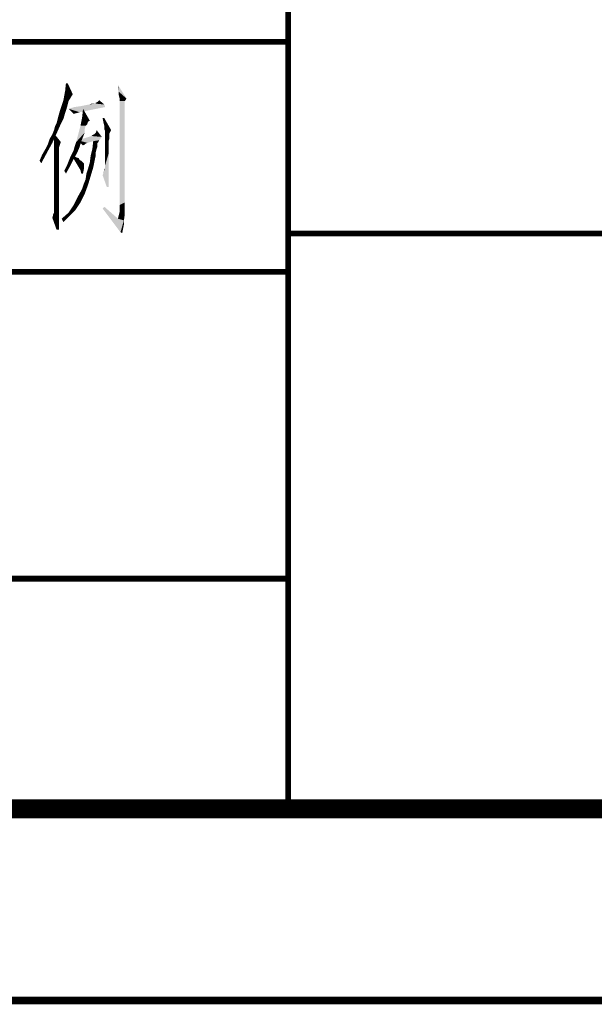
# Model space of a CAD drawing. Header units: millimetres. Extents: x 0 to 840, y 0 to 594.
# Tile 22 of 30: x 696 to 726, y 0 to 51. Entities that reach past the tile are written whole.
import ezdxf

# ---------------------------------------------------------------- set-up
doc = ezdxf.new("R2010")
doc.units = ezdxf.units.MM
doc.header["$LTSCALE"] = 46.2
doc.layers.get('0').update_dxf_attribs({"linetype": 'CONTINUOUS'})
doc.layers.add('GDU1040-22_DXF_FORMAT', color=7, linetype='CONTINUOUS')

msp = doc.modelspace()

# ---------------------------------------------------------------- linework, layer by layer
at = {"color": 1, "linetype": 'CONTINUOUS'}
for points in [[(698.5, 47.844), (698.367, 47.444), (698.411, 47.844)], [(698.367, 47.444), (698.5, 47.844), (698.767, 47.267)], [(698.767, 47.267), (698.278, 46.956), (698.367, 47.444)], [(698.767, 47.267), (698.678, 47.133), (698.278, 46.956)], [(701.167, 47.4), (701.122, 47.622), (701.122, 47.756)], [(701.167, 47.4), (701.122, 47.756), (701.567, 47.044)], [(701.211, 47.044), (701.167, 47.222), (701.167, 47.4)], [(701.567, 47.044), (701.211, 47.044), (701.167, 47.4)], [(698.544, 46.911), (698.189, 46.689), (698.278, 46.956)], [(698.544, 46.911), (698.5, 46.733), (698.189, 46.689)], [(698.678, 47.133), (698.633, 47.044), (698.278, 46.956)], [(698.278, 46.956), (698.633, 47.044), (698.544, 46.911)], [(699.878, 46.778), (699.967, 46.778), (699.611, 46.733)], [(699.878, 46.778), (699.611, 46.733), (699.744, 46.778)], [(700.411, 46.733), (699.611, 46.733), (699.967, 46.778)], [(699.967, 46.778), (699.967, 46.822), (700.055, 46.867)], [(700.411, 46.733), (699.967, 46.778), (700.055, 46.867)], [(700.055, 46.867), (700.144, 46.956), (700.411, 46.733)], [(701.567, 47.044), (701.211, 46.911), (701.211, 47.044)], [(701.211, 46.911), (701.567, 47.044), (701.478, 46.911)], [(701.478, 46.911), (701.478, 46.733), (701.211, 41.489)], [(701.478, 46.911), (701.211, 41.489), (701.211, 46.911)], [(698.367, 46.289), (698.011, 46.111), (698.1, 46.422)], [(698.011, 46.111), (698.367, 46.289), (698.278, 45.978)], [(698.455, 46.556), (698.1, 46.422), (698.189, 46.689)], [(698.1, 46.422), (698.455, 46.556), (698.367, 46.289)], [(698.189, 46.689), (698.5, 46.733), (698.455, 46.556)], [(700.455, 46.6), (698.544, 46.511), (698.855, 46.6)], [(698.544, 46.511), (700.455, 46.6), (699.122, 46.333)], [(699.122, 46.333), (698.811, 46.244), (698.544, 46.511)], [(699.122, 46.333), (698.989, 46.289), (698.811, 46.244)], [(698.855, 46.6), (699.167, 46.644), (700.411, 46.733)], [(698.855, 46.6), (700.411, 46.733), (700.455, 46.6)], [(699.167, 46.644), (699.389, 46.689), (700.411, 46.733)], [(699.255, 46.067), (699.3, 46.511), (699.655, 45.889)], [(700.411, 46.733), (699.389, 46.689), (699.611, 46.733)], [(701.478, 46.733), (701.478, 46.644), (701.211, 41.489)], [(701.478, 46.644), (701.478, 46.511), (701.211, 41.489)], [(701.478, 46.511), (701.478, 46.333), (701.211, 41.489)], [(701.478, 46.333), (701.478, 46.111), (701.211, 41.489)], [(698.1, 45.622), (697.833, 45.578), (697.922, 45.756)], [(698.278, 45.978), (697.922, 45.756), (698.011, 46.111)], [(697.922, 45.756), (698.278, 45.978), (698.1, 45.622)], [(699.567, 45.844), (699.167, 45.622), (699.255, 46.067)], [(699.567, 45.844), (699.522, 45.711), (699.167, 45.622)], [(699.167, 45.622), (699.522, 45.711), (699.433, 45.622)], [(699.255, 46.067), (699.655, 45.889), (699.567, 45.844)], [(700.411, 46.022), (700.367, 45.8), (700.322, 46.022)], [(700.411, 45.622), (700.367, 45.8), (700.411, 46.022)], [(700.411, 45.622), (700.411, 46.022), (700.767, 45.4)], [(701.478, 46.111), (701.478, 45.889), (701.211, 41.489)], [(701.478, 45.889), (701.478, 45.578), (701.211, 41.489)], [(697.567, 44.956), (697.7, 45.178), (697.922, 45.222)], [(697.567, 44.956), (697.922, 45.222), (697.7, 44.733)], [(697.922, 45.222), (697.7, 45.178), (697.789, 45.4)], [(697.789, 45.4), (697.833, 45.578), (698.1, 45.622)], [(697.789, 45.4), (698.1, 45.622), (697.922, 45.222)], [(697.789, 44.956), (697.789, 45.222), (698.144, 44.778)], [(699.433, 45.622), (699.389, 45.444), (698.944, 44.778)], [(699.433, 45.622), (698.944, 44.778), (699.167, 45.622)], [(699.389, 45.444), (699.389, 45.267), (698.944, 44.778)], [(699.389, 45.267), (699.3, 45.044), (698.944, 44.778)], [(700.278, 45.044), (699.878, 45.178), (699.967, 45.267)], [(699.967, 45.267), (700.011, 45.4), (700.278, 45.044)], [(700.767, 45.4), (700.411, 45.444), (700.411, 45.622)], [(700.767, 45.4), (700.455, 45.356), (700.411, 45.444)], [(700.455, 45.311), (700.455, 45.356), (700.767, 45.4)], [(700.455, 45.267), (700.455, 45.311), (700.767, 45.4)], [(700.455, 45.267), (700.767, 45.4), (700.678, 45.222)], [(700.678, 45.222), (700.455, 45.133), (700.455, 45.267)], [(700.455, 45.133), (700.678, 45.222), (700.678, 45.133)], [(701.478, 45.578), (701.478, 45.222), (701.211, 41.489)], [(701.478, 45.222), (701.478, 44.867), (701.211, 41.489)], [(697.344, 44.422), (697.478, 44.689), (697.7, 44.733)], [(697.344, 44.422), (697.7, 44.733), (697.433, 44.244)], [(697.7, 44.733), (697.478, 44.689), (697.567, 44.956)], [(698.144, 44.778), (697.789, 44.733), (697.789, 44.956)], [(697.789, 44.733), (698.144, 44.778), (698.1, 44.644)], [(698.1, 44.644), (697.789, 44.556), (697.789, 44.733)], [(698.855, 44.511), (698.9, 44.644), (699.211, 44.822)], [(698.855, 44.511), (699.211, 44.822), (699.122, 44.511)], [(698.9, 44.644), (698.944, 44.778), (699.211, 44.822)], [(699.3, 45.044), (699.211, 44.822), (698.944, 44.778)], [(700.278, 45.044), (699.033, 44.867), (699.744, 45.089)], [(699.033, 44.867), (700.278, 45.044), (700.144, 44.867)], [(699.033, 44.867), (700.144, 44.867), (699.833, 44.822)], [(699.033, 44.867), (699.833, 44.822), (699.522, 44.733)], [(699.033, 44.867), (699.522, 44.733), (699.433, 44.689)], [(699.433, 44.689), (699.3, 44.6), (699.033, 44.867)], [(699.433, 44.689), (699.389, 44.644), (699.3, 44.6)], [(699.744, 45.089), (699.789, 45.133), (699.878, 45.178)], [(700.278, 45.044), (699.744, 45.089), (699.878, 45.178)], [(700.055, 44.733), (699.789, 44.422), (699.833, 44.822)], [(700.055, 44.733), (700.055, 44.644), (699.789, 44.422)], [(699.833, 44.822), (700.144, 44.867), (700.1, 44.778)], [(699.833, 44.822), (700.1, 44.778), (700.055, 44.733)], [(700.678, 45.133), (700.678, 45.089), (700.455, 45.044)], [(700.678, 45.133), (700.455, 45.044), (700.455, 45.133)], [(700.455, 45.044), (700.678, 45.089), (700.678, 45.044)], [(700.678, 45.044), (700.678, 44.956), (700.455, 44.867)], [(700.678, 45.044), (700.455, 44.867), (700.455, 45.044)], [(700.455, 44.867), (700.678, 44.956), (700.633, 44.822)], [(700.633, 44.822), (700.455, 44.733), (700.455, 44.867)], [(700.455, 44.733), (700.633, 44.822), (700.633, 44.689)], [(700.633, 44.689), (700.455, 44.511), (700.455, 44.733)], [(700.633, 44.689), (700.633, 44.556), (700.455, 44.511)], [(701.478, 44.867), (701.478, 44.422), (701.211, 41.489)], [(697.033, 43.8), (697.167, 44.111), (697.433, 44.244)], [(697.033, 43.8), (697.433, 44.244), (697.122, 43.667)], [(697.433, 44.244), (697.167, 44.111), (697.344, 44.422)], [(697.789, 44.556), (698.1, 44.644), (698.055, 44.511)], [(698.055, 44.511), (697.789, 44.422), (697.789, 44.556)], [(698.055, 44.511), (698.055, 44.467), (697.789, 44.422)], [(697.789, 44.378), (697.789, 44.422), (698.055, 44.467)], [(697.789, 44.378), (698.055, 44.467), (698.055, 44.378)], [(698.055, 44.378), (697.789, 44.244), (697.789, 44.378)], [(697.789, 44.244), (698.055, 44.378), (698.055, 44.2)], [(698.055, 44.2), (697.789, 44.111), (697.789, 44.244)], [(697.789, 44.111), (698.055, 44.2), (698.055, 44.022)], [(698.633, 43.978), (698.722, 44.156), (698.989, 44.2)], [(698.633, 43.978), (698.989, 44.2), (698.811, 43.889)], [(698.989, 44.2), (698.722, 44.156), (698.811, 44.333)], [(699.122, 44.511), (698.811, 44.333), (698.855, 44.511)], [(698.811, 44.333), (699.122, 44.511), (698.989, 44.2)], [(700.011, 44.422), (699.967, 44.244), (699.7, 44.067)], [(700.011, 44.422), (699.7, 44.067), (699.789, 44.422)], [(699.7, 44.067), (699.967, 44.244), (699.967, 44.067)], [(700.055, 44.644), (700.055, 44.556), (699.789, 44.422)], [(699.789, 44.422), (700.055, 44.556), (700.011, 44.422)], [(700.455, 44.511), (700.633, 44.556), (700.633, 44.333)], [(700.633, 44.333), (700.455, 44.289), (700.455, 44.511)], [(700.455, 44.289), (700.633, 44.333), (700.633, 44.156)], [(700.633, 44.156), (700.455, 44.111), (700.455, 44.289)], [(701.478, 44.422), (701.478, 43.933), (701.211, 41.489)], [(698.055, 44.022), (697.789, 43.933), (697.789, 44.111)], [(697.789, 43.933), (698.055, 44.022), (698.055, 43.756)], [(698.055, 43.756), (697.789, 43.667), (697.789, 43.933)], [(697.789, 43.667), (698.055, 43.756), (698.055, 43.444)], [(698.055, 43.444), (697.789, 43.4), (697.789, 43.667)], [(698.455, 43.533), (698.544, 43.756), (698.811, 43.889)], [(698.455, 43.533), (698.811, 43.889), (698.633, 43.533)], [(698.811, 43.889), (698.544, 43.756), (698.633, 43.978)], [(698.767, 43.978), (698.811, 44.067), (698.944, 43.978)], [(698.944, 43.978), (698.9, 43.756), (698.767, 43.978)], [(698.944, 43.978), (699.078, 43.933), (698.9, 43.756)], [(699.078, 43.933), (699.122, 43.844), (698.9, 43.756)], [(699.122, 43.844), (699.211, 43.8), (698.9, 43.756)], [(698.9, 43.756), (699.211, 43.8), (699.344, 43.667)], [(699.344, 43.667), (699.033, 43.533), (698.9, 43.756)], [(699.344, 43.667), (699.344, 43.578), (699.033, 43.533)], [(699.833, 43.444), (699.567, 43.4), (699.655, 43.711)], [(699.967, 44.067), (699.922, 43.889), (699.655, 43.711)], [(699.967, 44.067), (699.655, 43.711), (699.7, 44.067)], [(699.655, 43.711), (699.922, 43.889), (699.833, 43.444)], [(700.455, 43.889), (700.455, 44.111), (700.633, 44.156)], [(700.455, 43.756), (700.455, 43.889), (700.633, 44.156)], [(700.455, 43.578), (700.455, 43.756), (700.633, 44.156)], [(700.455, 43.489), (700.455, 43.578), (700.633, 44.156)], [(700.455, 43.4), (700.455, 43.489), (700.633, 44.156)], [(700.544, 42.422), (700.455, 43.4), (700.633, 44.156)], [(700.544, 42.422), (700.633, 44.156), (700.633, 42.422)], [(701.478, 43.933), (701.478, 43.444), (701.211, 41.489)], [(697.789, 43.4), (698.055, 43.444), (698.055, 43.133)], [(698.055, 43.133), (697.789, 43.089), (697.789, 43.4)], [(698.633, 43.533), (698.322, 43.267), (698.455, 43.533)], [(698.322, 43.267), (698.633, 43.533), (698.411, 43.133)], [(699.033, 43.533), (699.344, 43.578), (699.344, 43.489)], [(699.344, 43.489), (699.167, 43.311), (699.033, 43.533)], [(699.344, 43.489), (699.344, 43.356), (699.167, 43.311)], [(699.211, 43.133), (699.167, 43.311), (699.344, 43.356)], [(699.211, 43.133), (699.344, 43.356), (699.3, 43.133)], [(699.478, 43.133), (699.567, 43.4), (699.833, 43.444)], [(699.478, 43.133), (699.833, 43.444), (699.7, 43)], [(700.322, 43.044), (700.367, 43.178), (700.455, 43.4)], [(700.544, 42.422), (700.322, 43.044), (700.455, 43.4)], [(700.367, 43.178), (700.411, 43.311), (700.455, 43.4)], [(700.411, 43.311), (700.411, 43.356), (700.455, 43.4)], [(701.478, 43.444), (701.478, 42.867), (701.211, 41.489)], [(697.789, 42.733), (697.789, 43.089), (698.055, 43.133)], [(697.789, 42.733), (698.055, 43.133), (698.055, 42.733)], [(698.055, 42.733), (697.789, 42.378), (697.789, 42.733)], [(697.789, 42.378), (698.055, 42.733), (698.055, 42.333)], [(699.344, 42.6), (699.433, 42.822), (699.7, 43)], [(699.344, 42.6), (699.7, 43), (699.567, 42.556)], [(699.7, 43), (699.433, 42.822), (699.478, 43.133)], [(701.478, 42.867), (701.478, 42.289), (701.211, 41.489)], [(698.055, 42.333), (697.789, 42.067), (697.789, 42.378)], [(697.789, 42.067), (698.055, 42.333), (698.055, 41.933)], [(699.389, 42.067), (699.033, 41.933), (699.255, 42.333)], [(699.567, 42.556), (699.255, 42.333), (699.344, 42.6)], [(699.255, 42.333), (699.567, 42.556), (699.389, 42.067)], [(701.478, 42.289), (701.478, 41.622), (701.211, 41.489)], [(698.055, 41.933), (697.789, 41.8), (697.789, 42.067)], [(697.789, 41.578), (697.789, 41.8), (698.055, 41.933)], [(697.789, 41.578), (698.055, 41.933), (698.055, 41.578)], [(699.167, 41.622), (698.811, 41.489), (699.033, 41.933)], [(698.811, 41.489), (699.167, 41.622), (698.9, 41.222)], [(699.033, 41.933), (699.389, 42.067), (699.167, 41.622)], [(701.211, 41.133), (701.211, 41.489), (701.478, 41.622)], [(701.211, 41.133), (701.478, 41.622), (701.478, 41)], [(697.744, 41), (697.789, 41.089), (698.055, 41.222)], [(697.744, 41), (698.055, 41.222), (698.055, 41)], [(698.055, 41.578), (697.789, 41.4), (697.789, 41.578)], [(697.789, 41.267), (697.789, 41.4), (698.055, 41.578)], [(697.789, 41.267), (698.055, 41.578), (698.055, 41.222)], [(698.055, 41.222), (697.789, 41.178), (697.789, 41.267)], [(697.789, 41.089), (697.789, 41.178), (698.055, 41.222)], [(698.589, 40.911), (698.189, 40.778), (698.544, 41.089)], [(698.9, 41.222), (698.544, 41.089), (698.811, 41.489)], [(698.544, 41.089), (698.9, 41.222), (698.589, 40.911)], [(700.322, 41.311), (700.411, 41.4), (701.122, 40.778)], [(701.122, 40.778), (701.255, 40.067), (700.322, 41.311)], [(701.478, 41), (701.122, 40.778), (701.211, 41.133)], [(698.055, 41), (697.7, 40.822), (697.744, 41)], [(697.7, 40.822), (698.055, 41), (698.055, 40.689)], [(698.055, 40.689), (697.922, 40.2), (697.7, 40.822)], [(698.055, 40.689), (698.055, 40.422), (697.922, 40.2)], [(698.189, 40.778), (698.589, 40.911), (698.278, 40.6)], [(701.122, 40.778), (701.478, 41), (701.433, 40.689)], [(701.122, 40.778), (701.433, 40.689), (701.255, 40.067)], [(701.433, 40.689), (701.433, 40.467), (701.255, 40.067)], [(697.922, 40.2), (698.055, 40.422), (698.055, 40.2)], [(701.433, 40.467), (701.389, 40.244), (701.255, 40.067)], [(701.255, 40.067), (701.389, 40.244), (701.344, 40.022)]]:
    msp.add_solid(points, dxfattribs=at)
at = {"layer": 'GDU1040-22_DXF_FORMAT', "color": 1, "linetype": 'CONTINUOUS'}
for points, const_width in [([(710, 10), (710, 100)], 0.3), ([(470, 50), (710, 50)], 0.3), ([(710, 40), (830, 40)], 0.3), ([(590, 38), (710, 38)], 0.3), ([(590, 22), (710, 22)], 0.3), ([(-0.2, 0), (840, 0)], 0.4)]:
    msp.add_lwpolyline(points, dxfattribs=dict(at, const_width=const_width))
at = {"layer": 'GDU1040-22_DXF_FORMAT', "color": 7, "linetype": 'CONTINUOUS', "const_width": 1}
msp.add_lwpolyline([(49.5, 10), (830.5, 10)], dxfattribs=at)

doc.saveas('drawing.dxf')
